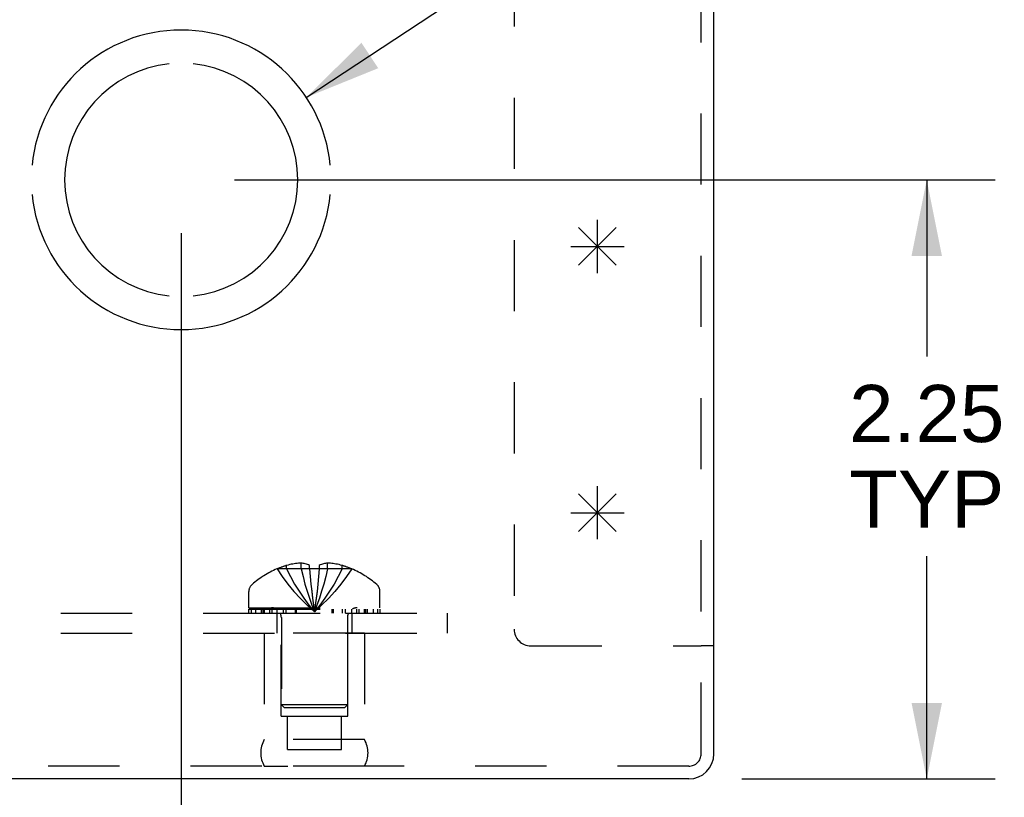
# Model space of a CAD drawing. Header units: inches. Extents: x 0 to 48.6, y 0 to 31.4.
# Tile 5 of 17: x 20.2 to 23.9, y 2.4 to 5.4. Entities that reach past the tile are written whole.
import ezdxf

# ---------------------------------------------------------------- set-up
doc = ezdxf.new("R2010")
doc.units = ezdxf.units.IN
doc.header["$LTSCALE"] = 2.671429
doc.header["$MEASUREMENT"] = 0
doc.linetypes.add('HIDDEN', pattern=[0.2, 0.1, -0.1])
doc.layers.get('0').update_dxf_attribs({"linetype": 'CONTINUOUS'})
for name, color, linetype in [('DEFAULT_2', 8, 'HIDDEN'), ('DIMENSIONS', 7, 'CONTINUOUS'), ('OPEN', 7, 'CONTINUOUS'), ('SPOTWELDS', 7, 'CONTINUOUS'), ('SUBPANEL', 7, 'CONTINUOUS')]:
    doc.layers.add(name, color=color, linetype=linetype)
doc.styles.get("Standard").update_dxf_attribs({"font": 'arial.ttf'})
doc.dimstyles.new('DIMSTYLE_1', dxfattribs={"dimtxt": 0.214286, "dimasz": 0.285714, "dimexe": 0.09, "dimexo": 0.07, "dimgap": 0.0375, "dimtad": 0, "dimtih": 1, "dimtoh": 1, "dimzin": 4, "dimdsep": 46, "dimtxsty": 'Standard', "dimblk": '_FILLED', "dimblk1": '_FILLED', "dimblk2": '_FILLED', "dimcen": 0.09, "dimadec": 3, "dimazin": 1, "dimtfac": 1, "dimtdec": 3, "dimtofl": 0, "dimtmove": 0, "dimatfit": 3, "dimldrblk": '_FILLED', "dimfxl": 0, "dimtolj": 1, "dimtzin": 4, "dimarcsym": 0})
doc.dimstyles.get("Standard").update_dxf_attribs({"dimtxt": 0.242857, "dimasz": 0.285714, "dimexe": 0.09, "dimexo": 0.07, "dimgap": 0.09, "dimtad": 0, "dimtih": 1, "dimtoh": 1, "dimdec": 3, "dimzin": 4, "dimdsep": 46, "dimtxsty": 'Standard', "dimblk": '_FILLED', "dimblk1": '_FILLED', "dimblk2": '_FILLED', "dimcen": 0.09, "dimadec": 3, "dimazin": 1, "dimtp": 0.001, "dimtm": 0.001, "dimtfac": 1, "dimtdec": 3, "dimtofl": 0, "dimtmove": 0, "dimatfit": 3, "dimldrblk": '_FILLED', "dimfxl": 0, "dimtolj": 1, "dimtzin": 4, "dimarcsym": 0})

# ---------------------------------------------------------------- blocks, each defined once
blk = doc.blocks.new('_FILLED')
at = {"color": 0, "linetype": 'ByBlock'}
blk.add_solid([(0, 0), (-1, 0.2), (-1, -0.2)], dxfattribs=at)
blk = doc.blocks.new('*D18')
at = {"layer": 'DIMENSIONS', "color": 2, "linetype": 'Continuous'}
for p, q in [((20.9697, 4.7634), (23.8256, 4.7634)), ((23.5684, 4.7634), (23.5684, 4.1001)), ((23.5684, 2.5134), (23.5684, 3.3501)), ((22.8749, 2.5134), (23.8256, 2.5134))]:
    blk.add_line(p, q, dxfattribs=at)
at = {"layer": 'DIMENSIONS', "color": 2, "linetype": 'Continuous', "xscale": 0.2857142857, "yscale": 0.2857142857, "zscale": 0.2857142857}
for p, rotation in [((23.5684, 4.7634), 90), ((23.5684, 2.5134), 270)]:
    blk.add_blockref('_FILLED', p, dxfattribs=dict(at, rotation=rotation))
at = {"layer": 'DIMENSIONS', "color": 2, "linetype": 'Continuous', "insert": (23.5684, 3.993), "char_height": 0.21429, "width": 0.582315, "attachment_point": 2, "line_spacing_factor": 0.9}
blk.add_mtext('2.25\\PTYP', dxfattribs=at)
blk = doc.blocks.new('*D19')
at = {"layer": 'DIMENSIONS', "color": 2, "linetype": 'Continuous'}
for p, q in [((20.7697, 4.5634), (20.7697, 1.8272)), ((22.7697, 2.4082), (22.7697, 1.8272)), ((20.7697, 2.0843), (20.1983, 2.0843)), ((22.7697, 2.0843), (23.3411, 2.0843))]:
    blk.add_line(p, q, dxfattribs=at)
at = {"layer": 'DIMENSIONS', "color": 2, "linetype": 'Continuous', "xscale": 0.2857142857, "yscale": 0.2857142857, "zscale": 0.2857142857}
blk.add_blockref('_FILLED', (20.7697, 2.0843), dxfattribs=at)
at = {"layer": 'DIMENSIONS', "color": 2, "linetype": 'Continuous', "xscale": 0.2857142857, "yscale": 0.2857142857, "zscale": 0.2857142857, "rotation": 180}
blk.add_blockref('_FILLED', (22.7697, 2.0843), dxfattribs=at)
at = {"layer": 'DIMENSIONS', "color": 2, "linetype": 'Continuous', "insert": (21.7697, 2.1915), "char_height": 0.21429, "width": 0.582315, "attachment_point": 2, "line_spacing_factor": 0.9}
blk.add_mtext('2.00\\PTYP', dxfattribs=at)

msp = doc.modelspace()

# ---------------------------------------------------------------- linework, layer by layer
at = {"color": 3, "linetype": 'Continuous'}
for p, q in [((22.7697, 2.6082), (22.7697, 5.8224)), ((22.6749, 2.5134), (10.8645, 2.5134))]:
    msp.add_line(p, q, dxfattribs=at)
at = {"color": 7, "linetype": 'Continuous'}
msp.add_line((22.7697, 3.0134), (22.7217, 3.0134), dxfattribs=at)
at = {"color": 3, "linetype": 'Continuous'}
msp.add_arc((22.6749, 2.6082), 0.0948, 270, 360, dxfattribs=at)
at = {"layer": 'DEFAULT_2', "color": 8, "linetype": 'HIDDEN'}
for p, q in [((22.7217, 2.6082), (22.7217, 6.5134)), ((22.0197, 6.1401), (22.0197, 3.0754)), ((21.1295, 3.3022), (21.1292, 3.3026)), ((21.1304, 3.3026), (21.1295, 3.3022)), ((21.2517, 3.3026), (21.1304, 3.3026)), ((21.1652, 3.3026), (21.1652, 3.3153)), ((21.2201, 3.3026), (21.2201, 3.3244)), ((21.2517, 3.3026), (21.2517, 3.3153)), ((21.2517, 3.3026), (21.2518, 3.3022)), ((21.2877, 3.3026), (21.2852, 3.2732)), ((21.2877, 3.3153), (21.2877, 3.3026)), ((21.4091, 3.3026), (21.2877, 3.3026)), ((21.2877, 3.3026), (21.2877, 3.3022)), ((21.3194, 3.3026), (21.3194, 3.3244)), ((21.3742, 3.3026), (21.3742, 3.3153)), ((21.41, 3.3022), (21.4091, 3.3026)), ((21.4102, 3.3026), (21.41, 3.3022)), ((21.2852, 3.2736), (21.2825, 3.2452)), ((21.0237, 3.1564), (21.0237, 3.2176)), ((21.5157, 3.1564), (21.5157, 3.2176)), ((21.0237, 3.1564), (21.5157, 3.1564)), ((21.0241, 3.1514), (21.5154, 3.1514)), ((21.0241, 3.1364), (21.0241, 3.1514)), ((21.0318, 3.1514), (21.0318, 3.1364)), ((21.0496, 3.1364), (21.0496, 3.1514)), ((21.0709, 3.1364), (21.0709, 3.1514)), ((21.0765, 3.1514), (21.0765, 3.1364)), ((21.0821, 3.1364), (21.0821, 3.1514)), ((21.102, 3.1364), (21.102, 3.1514)), ((21.1114, 3.1364), (21.1114, 3.1514)), ((21.1296, 3.1364), (21.1296, 3.1514)), ((21.1528, 3.1514), (21.1528, 3.1364)), ((21.1638, 3.1364), (21.1638, 3.1514)), ((21.1989, 3.1364), (21.1989, 3.1514)), ((21.203, 3.1364), (21.203, 3.1514)), ((21.2662, 3.1662), (21.2697, 3.1416)), ((21.2663, 3.1662), (21.2697, 3.1416)), ((21.3364, 3.1364), (21.3364, 3.1514)), ((21.3405, 3.1514), (21.3405, 3.1364)), ((21.3757, 3.1364), (21.3757, 3.1514)), ((21.3866, 3.1364), (21.3866, 3.1514)), ((21.4098, 3.1364), (21.4098, 3.1514)), ((21.428, 3.1514), (21.428, 3.1364)), ((21.4375, 3.1364), (21.4375, 3.1514)), ((21.4573, 3.1364), (21.4573, 3.1514)), ((21.463, 3.1364), (21.463, 3.1514)), ((21.4685, 3.1364), (21.4685, 3.1514)), ((21.4899, 3.1514), (21.4899, 3.1364)), ((21.5076, 3.1364), (21.5076, 3.1514)), ((21.5154, 3.1514), (21.5154, 3.1364)), ((21.0241, 3.1364), (21.5154, 3.1364)), ((21.1457, 3.1192), (21.1457, 2.7914)), ((21.3937, 3.1192), (21.3937, 2.7914)), ((21.4577, 3.0614), (21.0817, 3.0614)), ((21.0817, 3.0614), (21.0817, 2.6614)), ((21.1447, 2.7494), (21.1447, 3.0614)), ((21.3947, 2.7494), (21.3947, 3.0614)), ((21.4577, 3.0614), (21.4577, 2.6614)), ((22.0817, 3.0134), (22.7217, 3.0134)), ((21.3937, 2.7914), (21.1457, 2.7914)), ((21.1557, 2.7814), (21.1457, 2.7914)), ((21.1557, 2.7814), (21.3837, 2.7814)), ((21.3837, 2.7814), (21.3937, 2.7914)), ((21.1447, 2.7494), (21.3947, 2.7494)), ((21.1682, 2.6244), (21.1682, 2.7494)), ((21.3712, 2.6244), (21.3712, 2.7494)), ((21.4577, 2.6614), (21.0817, 2.6614)), ((21.1682, 2.6244), (21.3712, 2.6244)), ((22.6749, 2.5614), (10.8645, 2.5614)), ((21.4577, 2.5615), (21.0817, 2.5615)), ((21.0817, 2.5615), (21.1697, 2.5614)), ((21.4577, 2.5615), (21.3697, 2.5614))]:
    msp.add_line(p, q, dxfattribs=at)
for points in [[(21.1295, 3.3022), (21.1491, 3.2732), (21.1703, 3.2452), (21.1929, 3.218), (21.217, 3.1916), (21.2426, 3.1662), (21.2697, 3.1416)], [(21.2201, 3.3244), (21.2149, 3.324), (21.2098, 3.3236), (21.2046, 3.323), (21.1994, 3.3223), (21.1941, 3.3215), (21.1886, 3.3206), (21.183, 3.3195), (21.1773, 3.3183), (21.1713, 3.3169), (21.1652, 3.3153)], [(21.1652, 3.3026), (21.1799, 3.2736), (21.1956, 3.2454), (21.2125, 3.2181), (21.2305, 3.1918), (21.2495, 3.1662), (21.2697, 3.1416)], [(21.2517, 3.3153), (21.2476, 3.3171), (21.2436, 3.3188), (21.2396, 3.3202), (21.2357, 3.3214), (21.2318, 3.3224), (21.2279, 3.3232), (21.224, 3.3239), (21.2201, 3.3244)], [(21.2201, 3.3026), (21.227, 3.2736), (21.2345, 3.2454), (21.2425, 3.2181), (21.2511, 3.1918), (21.2601, 3.1662), (21.2697, 3.1416)], [(21.2517, 3.3026), (21.2542, 3.2736), (21.257, 3.2454), (21.2599, 3.2181), (21.263, 3.1918), (21.2663, 3.1662)], [(21.2877, 3.3022), (21.2817, 3.3024), (21.2757, 3.3025), (21.2697, 3.3026), (21.2637, 3.3025), (21.2577, 3.3024), (21.2518, 3.3022)], [(21.2518, 3.3022), (21.2543, 3.2732), (21.257, 3.2452), (21.2599, 3.218), (21.263, 3.1916)], [(21.3194, 3.3026), (21.3124, 3.2736), (21.3049, 3.2454), (21.2969, 3.2181), (21.2884, 3.1918), (21.2793, 3.1662), (21.2697, 3.1416)], [(21.3742, 3.3026), (21.3596, 3.2736), (21.3438, 3.2454), (21.327, 3.2181), (21.309, 3.1918), (21.2899, 3.1662), (21.2697, 3.1416)], [(21.41, 3.3022), (21.3903, 3.2732), (21.3692, 3.2452), (21.3465, 3.218), (21.3224, 3.1916), (21.2968, 3.1662), (21.2697, 3.1416)], [(21.3194, 3.3244), (21.3155, 3.3239), (21.3116, 3.3232), (21.3076, 3.3224), (21.3037, 3.3214), (21.2998, 3.3202), (21.2959, 3.3188), (21.2918, 3.3171), (21.2877, 3.3153)], [(21.3742, 3.3153), (21.3681, 3.3169), (21.3622, 3.3183), (21.3564, 3.3195), (21.3508, 3.3206), (21.3454, 3.3215), (21.3401, 3.3223), (21.3348, 3.323), (21.3296, 3.3236), (21.3245, 3.324), (21.3194, 3.3244)], [(21.2796, 3.2181), (21.2765, 3.1918), (21.2732, 3.1662), (21.2697, 3.1416)], [(21.2825, 3.2454), (21.2796, 3.218), (21.2765, 3.1916), (21.2732, 3.1662)]]:
    msp.add_lwpolyline(points, dxfattribs=at)
for centre, radius, start, end in [((21.2697, 2.9743), 0.357, 113.1727, 130.9334), ((21.2697, 2.9743), 0.3566, 107.0407, 113.0017), ((21.2697, 2.9743), 0.3566, 66.9983, 72.9593), ((21.2697, 2.9743), 0.357, 49.0666, 66.8273), ((21.0587, 3.2176), 0.035, 130.9334, 180), ((21.4807, 3.2176), 0.035, 0, 49.0666), ((21.1085, 3.1192), 0.0372, 59.9503, 90), ((21.4309, 3.1192), 0.0372, 90, 120.0497), ((21.1085, 3.1192), 0.0372, 0, 27.5399), ((21.4309, 3.1192), 0.0372, 152.4601, 180), ((22.0817, 3.0754), 0.062, 180, 270), ((21.1684, 2.6115), 0.1, 150.0508, 209.9492), ((21.3711, 2.6115), 0.1, 330.0508, 29.9492), ((22.6749, 2.6082), 0.0468, 270, 360)]:
    msp.add_arc(centre, radius, start, end, dxfattribs=at)
at = {"layer": 'OPEN', "color": 40, "linetype": 'Continuous'}
for radius, start, end in [(0.5625, 5.6112, 174.3888), (0.4375, 95.9037, 264.0963), (0.4375, 275.9037, 84.0963), (0.5625, 185.6112, 354.3888)]:
    msp.add_arc((20.7697, 4.7634), radius, start, end, dxfattribs=at)
at = {"layer": 'SPOTWELDS', "color": 40, "linetype": 'Continuous'}
for p, q in [((22.2615, 4.5841), (22.4029, 4.4427)), ((22.2615, 4.4427), (22.4029, 4.5841)), ((22.3322, 4.4134), (22.3322, 4.6134)), ((22.2322, 4.5134), (22.4322, 4.5134)), ((22.3322, 3.4134), (22.3322, 3.6134)), ((22.2615, 3.5841), (22.4029, 3.4427)), ((22.2615, 3.4427), (22.4029, 3.5841)), ((22.2322, 3.5134), (22.4322, 3.5134))]:
    msp.add_line(p, q, dxfattribs=at)
at = {"layer": 'SUBPANEL', "color": 8, "linetype": 'HIDDEN'}
for p, q in [((11.7697, 3.1364), (21.7697, 3.1364)), ((21.1292, 3.1364), (21.1292, 3.0614)), ((21.4102, 3.1364), (21.4102, 3.0614)), ((21.7697, 3.0614), (21.7697, 3.1364)), ((11.7697, 3.0614), (21.7697, 3.0614))]:
    msp.add_line(p, q, dxfattribs=at)

# ---------------------------------------------------------------- dimensions: what is measured, and where the dimension line sits
at = {"layer": 'DIMENSIONS', "color": 2, "linetype": 'Continuous'}
for base, p1, p2, angle, picture, middle in [((23.5684, 4.7634), (22.8049, 2.5134), (20.8997, 4.7634), 90, '*D18', (23.5684, 3.7251)), ((20.7697, 2.0843), (22.7697, 2.4782), (20.7697, 4.6334), 180, '*D19', (21.7697, 1.9236))]:
    dim = msp.add_linear_dim(base=base, p1=p1, p2=p2, angle=angle, text='<>\\PTYP', dimstyle='DIMSTYLE_1', dxfattribs=at)
    dim.commit()
    dim.dimension.update_dxf_attribs({"geometry": picture, "text_midpoint": middle, "dimtype": 160})

# ---------------------------------------------------------------- leaders
at = {"layer": 'DIMENSIONS', "color": 2, "linetype": 'Continuous', "annotation_type": 0, "has_hookline": 1, "hookline_direction": 1, "text_width": 6.1929}
msp.add_leader([(21.2394, 5.073), (22.9797, 6.2202), (23.2388, 6.2202)], dimstyle='Standard', override={"dimtad": 0}, dxfattribs=at)

doc.saveas('drawing.dxf')
